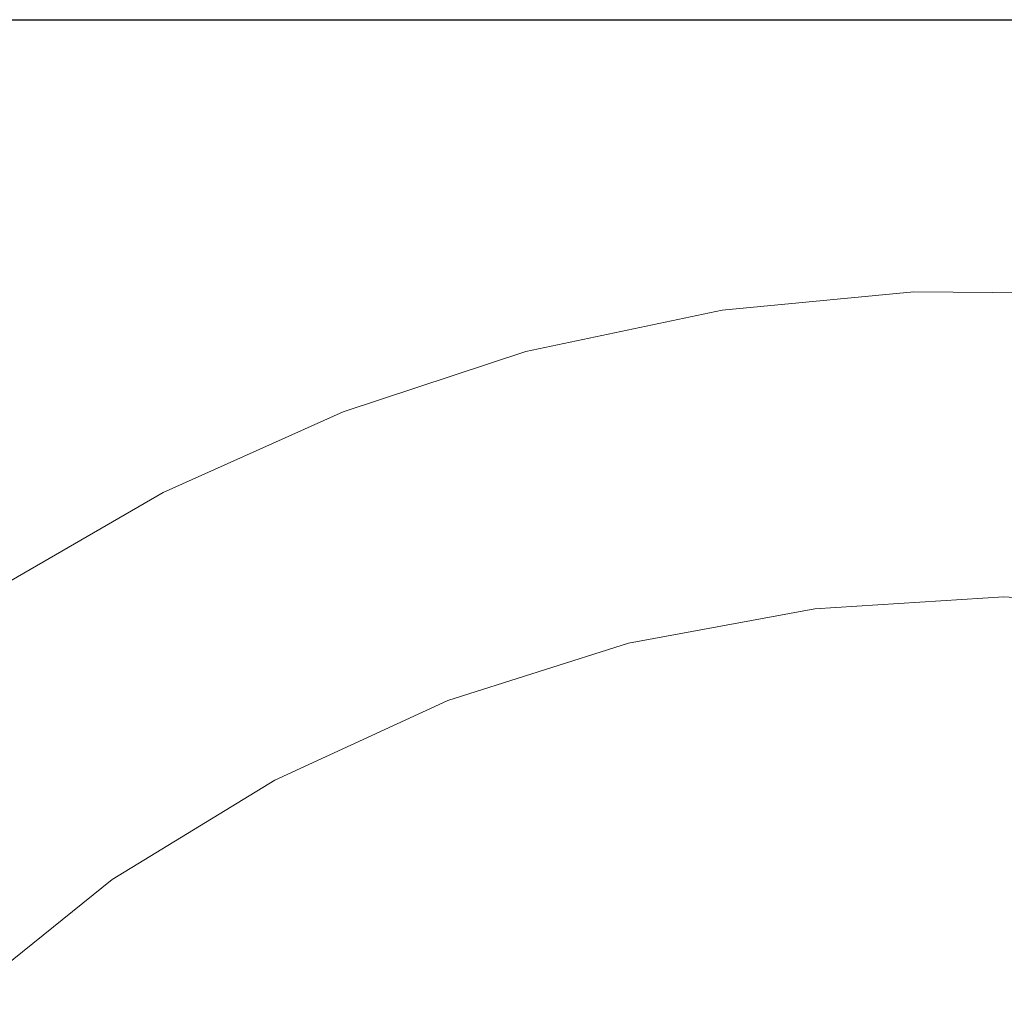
# Model space of a CAD drawing. Header units: inches. Extents: x 0 to 612, y 155 to 655.
# Tile 58 of 79: x 197.26 to 205.35, y 320.49 to 328.54. Entities that reach past the tile are written whole.
import ezdxf

# ---------------------------------------------------------------- set-up
doc = ezdxf.new("R2010")
doc.units = ezdxf.units.IN
doc.header["$MEASUREMENT"] = 0
doc.layers.add('Layer 1', color=7, linetype='Continuous')

# ---------------------------------------------------------------- blocks, each defined once
blk = doc.blocks.new('block 1691')
at = {"layer": 'Layer 1', "lineweight": 0}
for points in [[(198.0244, 321.4766)], [(196.8022, 320.4922)]]:
    blk.add_lwpolyline(points, dxfattribs=at)
blk.add_open_spline([(196.8022, 320.4922), (196.8022, 320.4922), (198.0244, 321.4766), (198.0244, 321.4766), (198.0244, 321.4766), (196.8022, 320.4922), (196.8022, 320.4922)], degree=3, knots=[0, 0, 0, 0, 1, 1, 1, 2, 2, 2, 2], dxfattribs=at)
blk = doc.blocks.new('block 1692')
at = {"layer": 'Layer 1', "lineweight": 0}
for points in [[(199.3604, 322.293)], [(198.0244, 321.4766)]]:
    blk.add_lwpolyline(points, dxfattribs=at)
blk.add_open_spline([(198.0244, 321.4766), (198.0244, 321.4766), (199.3604, 322.293), (199.3604, 322.293), (199.3604, 322.293), (198.0244, 321.4766), (198.0244, 321.4766)], degree=3, knots=[0, 0, 0, 0, 1, 1, 1, 2, 2, 2, 2], dxfattribs=at)
blk = doc.blocks.new('block 1693')
at = {"layer": 'Layer 1', "lineweight": 0}
for points in [[(200.7822, 322.9473)], [(199.3604, 322.293)]]:
    blk.add_lwpolyline(points, dxfattribs=at)
blk.add_open_spline([(199.3604, 322.293), (199.3604, 322.293), (200.7822, 322.9473), (200.7822, 322.9473), (200.7822, 322.9473), (199.3604, 322.293), (199.3604, 322.293)], degree=3, knots=[0, 0, 0, 0, 1, 1, 1, 2, 2, 2, 2], dxfattribs=at)
blk = doc.blocks.new('block 1694')
at = {"layer": 'Layer 1', "lineweight": 0}
for points in [[(202.2671, 323.418)], [(200.7822, 322.9473)]]:
    blk.add_lwpolyline(points, dxfattribs=at)
blk.add_open_spline([(200.7822, 322.9473), (200.7822, 322.9473), (202.2671, 323.418), (202.2671, 323.418), (202.2671, 323.418), (200.7822, 322.9473), (200.7822, 322.9473)], degree=3, knots=[0, 0, 0, 0, 1, 1, 1, 2, 2, 2, 2], dxfattribs=at)
blk = doc.blocks.new('block 1695')
at = {"layer": 'Layer 1', "lineweight": 0}
for points in [[(203.7988, 323.7012)], [(202.2671, 323.418)]]:
    blk.add_lwpolyline(points, dxfattribs=at)
blk.add_open_spline([(202.2671, 323.418), (202.2671, 323.418), (203.7988, 323.7012), (203.7988, 323.7012), (203.7988, 323.7012), (202.2671, 323.418), (202.2671, 323.418)], degree=3, knots=[0, 0, 0, 0, 1, 1, 1, 2, 2, 2, 2], dxfattribs=at)
blk = doc.blocks.new('block 1696')
at = {"layer": 'Layer 1', "lineweight": 0}
for points in [[(205.3511, 323.7998)], [(203.7988, 323.7012)]]:
    blk.add_lwpolyline(points, dxfattribs=at)
blk.add_open_spline([(203.7988, 323.7012), (203.7988, 323.7012), (205.3511, 323.7998), (205.3511, 323.7998), (205.3511, 323.7998), (203.7988, 323.7012), (203.7988, 323.7012)], degree=3, knots=[0, 0, 0, 0, 1, 1, 1, 2, 2, 2, 2], dxfattribs=at)
blk = doc.blocks.new('block 1697')
at = {"layer": 'Layer 1', "lineweight": 0}
for points in [[(205.3511, 323.7998)], [(206.9019, 323.7031)]]:
    blk.add_lwpolyline(points, dxfattribs=at)
blk.add_open_spline([(205.3511, 323.7998), (205.3511, 323.7998), (206.9019, 323.7031), (206.9019, 323.7031), (206.9019, 323.7031), (205.3511, 323.7998), (205.3511, 323.7998)], degree=3, knots=[0, 0, 0, 0, 1, 1, 1, 2, 2, 2, 2], dxfattribs=at)
blk = doc.blocks.new('block 1684')
at = {"layer": 'Layer 1'}
for name in ['block 1696', 'block 1697', 'block 1695', 'block 1694', 'block 1693', 'block 1692', 'block 1691']:
    blk.add_blockref(name, (0, 0), dxfattribs=at)
blk = doc.blocks.new('block 1683')
at = {"layer": 'Layer 1'}
blk.add_blockref('block 1684', (0, 0), dxfattribs=at)
blk = doc.blocks.new('block 3908')
at = {"layer": 'Layer 1', "lineweight": 0}
for points in [[(207.7798, 326.1221)], [(209.3428, 325.7812)]]:
    blk.add_lwpolyline(points, dxfattribs=at)
blk.add_open_spline([(209.3428, 325.7812), (209.3428, 325.7812), (207.7798, 326.1221), (207.7798, 326.1221), (207.7798, 326.1221), (209.3428, 325.7812), (209.3428, 325.7812)], degree=3, knots=[0, 0, 0, 0, 1, 1, 1, 2, 2, 2, 2], dxfattribs=at)
blk = doc.blocks.new('block 3909')
at = {"layer": 'Layer 1', "lineweight": 0}
for points in [[(206.2236, 326.293)], [(207.7798, 326.1221)]]:
    blk.add_lwpolyline(points, dxfattribs=at)
blk.add_open_spline([(207.7798, 326.1221), (207.7798, 326.1221), (206.2236, 326.293), (206.2236, 326.293), (206.2236, 326.293), (207.7798, 326.1221), (207.7798, 326.1221)], degree=3, knots=[0, 0, 0, 0, 1, 1, 1, 2, 2, 2, 2], dxfattribs=at)
blk = doc.blocks.new('block 3910')
at = {"layer": 'Layer 1', "lineweight": 0}
for points in [[(204.6108, 326.3047)], [(206.2236, 326.293)]]:
    blk.add_lwpolyline(points, dxfattribs=at)
blk.add_open_spline([(206.2236, 326.293), (206.2236, 326.293), (204.6108, 326.3047), (204.6108, 326.3047), (204.6108, 326.3047), (206.2236, 326.293), (206.2236, 326.293)], degree=3, knots=[0, 0, 0, 0, 1, 1, 1, 2, 2, 2, 2], dxfattribs=at)
blk = doc.blocks.new('block 3911')
at = {"layer": 'Layer 1', "lineweight": 0}
for points in [[(204.6108, 326.3047)], [(203.0352, 326.1553)]]:
    blk.add_lwpolyline(points, dxfattribs=at)
blk.add_open_spline([(204.6108, 326.3047), (204.6108, 326.3047), (203.0352, 326.1553), (203.0352, 326.1553), (203.0352, 326.1553), (204.6108, 326.3047), (204.6108, 326.3047)], degree=3, knots=[0, 0, 0, 0, 1, 1, 1, 2, 2, 2, 2], dxfattribs=at)
blk = doc.blocks.new('block 3912')
at = {"layer": 'Layer 1', "lineweight": 0}
for points in [[(203.0352, 326.1553)], [(201.4229, 325.8164)]]:
    blk.add_lwpolyline(points, dxfattribs=at)
blk.add_open_spline([(203.0352, 326.1553), (203.0352, 326.1553), (201.4229, 325.8164), (201.4229, 325.8164), (201.4229, 325.8164), (203.0352, 326.1553), (203.0352, 326.1553)], degree=3, knots=[0, 0, 0, 0, 1, 1, 1, 2, 2, 2, 2], dxfattribs=at)
blk = doc.blocks.new('block 3913')
at = {"layer": 'Layer 1', "lineweight": 0}
for points in [[(201.4229, 325.8164)], [(199.9214, 325.3193)]]:
    blk.add_lwpolyline(points, dxfattribs=at)
blk.add_open_spline([(201.4229, 325.8164), (201.4229, 325.8164), (199.9214, 325.3193), (199.9214, 325.3193), (199.9214, 325.3193), (201.4229, 325.8164), (201.4229, 325.8164)], degree=3, knots=[0, 0, 0, 0, 1, 1, 1, 2, 2, 2, 2], dxfattribs=at)
blk = doc.blocks.new('block 3914')
at = {"layer": 'Layer 1', "lineweight": 0}
for points in [[(199.9214, 325.3193)], [(198.4438, 324.6562)]]:
    blk.add_lwpolyline(points, dxfattribs=at)
blk.add_open_spline([(199.9214, 325.3193), (199.9214, 325.3193), (198.4438, 324.6562), (198.4438, 324.6562), (198.4438, 324.6562), (199.9214, 325.3193), (199.9214, 325.3193)], degree=3, knots=[0, 0, 0, 0, 1, 1, 1, 2, 2, 2, 2], dxfattribs=at)
blk = doc.blocks.new('block 3915')
at = {"layer": 'Layer 1', "lineweight": 0}
for points in [[(198.4438, 324.6562)], [(197.0869, 323.873)]]:
    blk.add_lwpolyline(points, dxfattribs=at)
blk.add_open_spline([(198.4438, 324.6562), (198.4438, 324.6562), (197.0869, 323.873), (197.0869, 323.873), (197.0869, 323.873), (198.4438, 324.6562), (198.4438, 324.6562)], degree=3, knots=[0, 0, 0, 0, 1, 1, 1, 2, 2, 2, 2], dxfattribs=at)
blk = doc.blocks.new('block 3916')
at = {"layer": 'Layer 1', "lineweight": 0}
for points in [[(197.0869, 323.873)], [(195.7905, 322.9316)]]:
    blk.add_lwpolyline(points, dxfattribs=at)
blk.add_open_spline([(197.0869, 323.873), (197.0869, 323.873), (195.7905, 322.9316), (195.7905, 322.9316), (195.7905, 322.9316), (197.0869, 323.873), (197.0869, 323.873)], degree=3, knots=[0, 0, 0, 0, 1, 1, 1, 2, 2, 2, 2], dxfattribs=at)
blk = doc.blocks.new('block 3907')
at = {"layer": 'Layer 1'}
for name in ['block 3911', 'block 3910', 'block 3909', 'block 3912', 'block 3908', 'block 3913', 'block 3914', 'block 3915', 'block 3916']:
    blk.add_blockref(name, (0, 0), dxfattribs=at)
blk = doc.blocks.new('block 3906')
at = {"layer": 'Layer 1'}
blk.add_blockref('block 3907', (0, 0), dxfattribs=at)
blk = doc.blocks.new('block 4258')
at = {"layer": 'Layer 1', "color": 7, "lineweight": 25}
blk.add_lwpolyline([(73.8447, 328.542), (209.3428, 328.542)], dxfattribs=at)
blk = doc.blocks.new('block 4257')
at = {"layer": 'Layer 1'}
blk.add_blockref('block 4258', (0, 0), dxfattribs=at)
blk = doc.blocks.new('block 4256')
at = {"layer": 'Layer 1'}
blk.add_blockref('block 4257', (0, 0), dxfattribs=at)
blk = doc.blocks.new('block 921')
at = {"layer": 'Layer 1'}
for name in ['block 4256', 'block 3906', 'block 1683']:
    blk.add_blockref(name, (0, 0), dxfattribs=at)
blk = doc.blocks.new('block 920')
at = {"layer": 'Layer 1'}
blk.add_blockref('block 921', (0, 0), dxfattribs=at)
blk = doc.blocks.new('block 2')
at = {"layer": 'Layer 1'}
blk.add_blockref('block 920', (0, 0), dxfattribs=at)

msp = doc.modelspace()

# ---------------------------------------------------------------- block references
at = {"layer": 'Layer 1'}
msp.add_blockref('block 2', (0, 0), dxfattribs=at)

doc.saveas('drawing.dxf')
